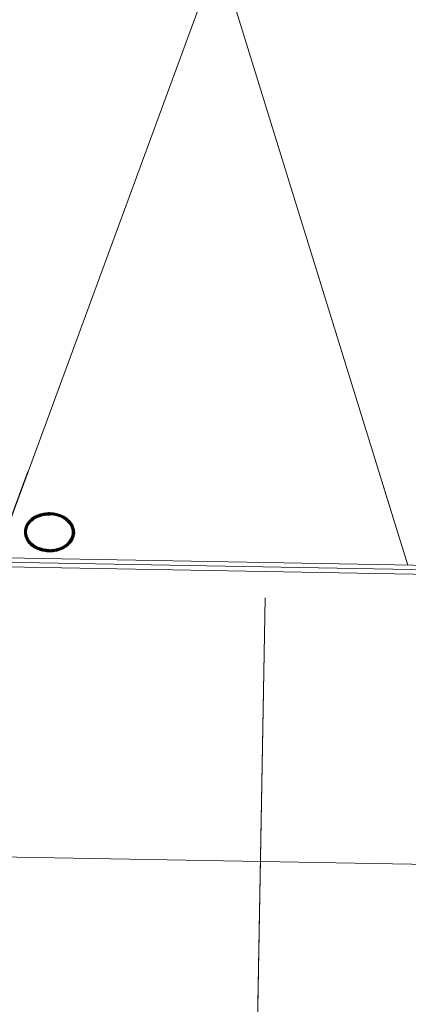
# Model space of a CAD drawing. Header units: millimetres. Extents: x -13022 to 1371524, y -38729 to 632593.
# Tile 193 of 256: x 1002774 to 1004978, y 4475 to 10067. Entities that reach past the tile are written whole.
import ezdxf

# ---------------------------------------------------------------- set-up
doc = ezdxf.new("R2010")
doc.units = ezdxf.units.MM
doc.header["$LTSCALE"] = 35
doc.set_wipeout_variables(frame=1)
doc.linetypes.add('DASHED', pattern=[200, 100, -100])
for name, color, linetype in [('LAYER01', 1, 'Continuous'), ('LAYER102', 1, 'Continuous'), ('LAYER111', 7, 'Continuous'), ('LAYER28', 7, 'Continuous'), ('LAYER30', 7, 'Continuous')]:
    doc.layers.add(name, color=color, linetype=linetype)
doc.styles.get("Standard").update_dxf_attribs({"font": 'simplex.shx'})
doc.dimstyles.new('~R----C~', dxfattribs={"dimtxt": 162, "dimasz": 180, "dimexe": 0.18, "dimexo": 0.0625, "dimgap": 16.2, "dimtad": 1, "dimdec": 0, "dimzin": 0, "dimdsep": 46, "dimtxsty": 'Standard', "dimcen": 0.09, "dimse1": 1, "dimse2": 1, "dimclrd": 7, "dimadec": 0, "dimazin": 0, "dimtfac": 1, "dimtdec": 4, "dimtmove": 0, "dimatfit": 3, "dimfxl": 1, "dimtolj": 1, "dimtzin": 0, "dimlwd": 13, "dimarcsym": 0})

# ---------------------------------------------------------------- blocks, each defined once
blk = doc.blocks.new('*D133')
at = {"layer": 'Defpoints', "color": 0, "linetype": 'Continuous', "transparency": 16777216}
for p in [(983160.7, 7311.7), (1007635, 6871.1), (1007605.4, 5223.8)]:
    blk.add_point(p, dxfattribs=at)
at = {"layer": 'LAYER102', "color": 7, "linetype": 'Continuous', "lineweight": 13, "transparency": 16777216}
blk.add_line((983311, 5661.1), (1007425.4, 5227), dxfattribs=at)
at = {"layer": 'LAYER102', "color": 7, "linetype": 'Continuous', "transparency": 16777216}
for points in [[(983311.5, 5691.1), (983310.5, 5631.1), (983131, 5664.4)], [(1007425.9, 5257), (1007424.9, 5197), (1007605.4, 5223.8)]]:
    blk.add_solid(points, dxfattribs=at)
at = {"layer": 'LAYER102', "color": 0, "linetype": 'Continuous', "transparency": 16777216, "insert": (995370, 5541.2), "char_height": 162, "attachment_point": 5, "rotation": 358.9686}
blk.add_mtext('\\A1;24478', dxfattribs=at)

msp = doc.modelspace()

# ---------------------------------------------------------------- linework, layer by layer
at = {"layer": 'LAYER28', "color": 7, "linetype": 'Continuous', "lineweight": 18}
msp.add_lwpolyline([(1004165.967, 6783.902), (1004018.604, -1401.702)], dxfattribs=at)
at = {"layer": 'LAYER28', "color": 7, "linetype": 'DASHED', "lineweight": 18}
msp.add_lwpolyline([(1004165.967, 6783.902), (1004018.604, -1401.702)], dxfattribs=at)

# ---------------------------------------------------------------- wipeouts: each hides what was drawn before it
at = {"linetype": 'Continuous'}
msp.add_wipeout([(1002944.055, 7265.067), (1002966.589, 7263.279), (1002988.727, 7258.598), (1003010.065, 7251.111), (1003026.699, 7242.779), (1003042.044, 7232.291), (1003055.822, 7219.83), (1003067.598, 7205.537), (1003076.336, 7189.213), (1003081.706, 7171.489), (1003083.468, 7153.048), (1003081.043, 7134.698), (1003075.04, 7117.178), (1003065.719, 7101.187), (1003053.436, 7087.335), (1003038.459, 7074.837), (1003021.895, 7064.501), (1003004.092, 7056.515), (1002985.397, 7051.039), (1002962.917, 7047.138), (1002940.145, 7046.126), (1002940.293, 7056.101), (1002965.291, 7057.472), (1002989.823, 7062.531), (1003008.478, 7069.22), (1003025.992, 7078.531), (1003041.956, 7090.269), (1003055.016, 7103.888), (1003065.024, 7119.89), (1003071.563, 7137.595), (1003073.471, 7153.337), (1003072.068, 7169.138), (1003067.434, 7184.302), (1003059.442, 7198.722), (1003049.394, 7211.78), (1003037.473, 7223.176), (1003023.985, 7232.655), (1003002.488, 7243.418), (1002979.52, 7250.63), (1002961.824, 7253.793), (1002943.875, 7255.053)], dxfattribs=at).dxf.layer = 'LAYER111'

# ---------------------------------------------------------------- next in the draw order: hatches: boundary and pattern name
at = {"layer": 'LAYER28', "linetype": 'Continuous', "lineweight": 13}
h = msp.add_hatch(dxfattribs=at)
h.set_pattern_fill('~A--FYV~', angle=-1.031367, style=0, pattern_type=0)
h.set_pattern_definition([(43.96863251, (692959.26735, 93845.67613), (-0.20827933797, 0.21591600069), []), (43.96863251, (692959.27117, 93845.88822), (-0.20827933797, 0.21591600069), [])])
h.paths.add_polyline_path([(1002944.055, 7265.067, -0.09710502), (1003010.065, 7251.104, -0.10169259), (1003055.821, 7219.814, -0.20036748), (1003083.499, 7153.039, -0.20044202), (1003053.436, 7087.304, -0.13761542), (1002985.396, 7051.007, -0.06379176), (1002940.113, 7046.087), (1002940.293, 7056.101, 0.07460022), (1002989.855, 7062.538, 0.108905), (1003041.987, 7090.269, 0.15545303), (1003071.594, 7137.595, 0.15789061), (1003067.434, 7184.294, 0.15190333), (1003023.985, 7232.67, 0.0798486), (1002979.551, 7250.645, 0.05330223), (1002943.875, 7255.061)], flags=0)

# ---------------------------------------------------------------- next in the draw order: linework, layer by layer
at = {"layer": 'LAYER28', "color": 7, "linetype": 'Continuous', "lineweight": 25}
msp.add_lwpolyline([(1002944.055, 7265.067, -0.09710502), (1003010.065, 7251.104, -0.10169259), (1003055.821, 7219.814, -0.20036748), (1003083.499, 7153.039, -0.20044202), (1003053.436, 7087.304, -0.13761542), (1002985.396, 7051.007, -0.06379176), (1002940.113, 7046.087), (1002940.293, 7056.101, 0.07460022), (1002989.855, 7062.538, 0.108905), (1003041.987, 7090.269, 0.15545303), (1003071.594, 7137.595, 0.15789061), (1003067.434, 7184.294, 0.15190333), (1003023.985, 7232.67, 0.0798486), (1002979.551, 7250.645, 0.05330223), (1002943.875, 7255.061)], format="xyb", close=True, dxfattribs=at)

# ---------------------------------------------------------------- next in the draw order: wipeouts: each hides what was drawn before it
at = {"linetype": 'Continuous'}
msp.add_wipeout([(1002943.875, 7255.061), (1002925.892, 7254.447), (1002908.094, 7251.924), (1002884.913, 7245.543), (1002863.011, 7235.56), (1002849.191, 7226.566), (1002836.897, 7215.598), (1002826.355, 7202.902), (1002817.849, 7188.772), (1002812.672, 7173.785), (1002810.701, 7158.052), (1002812.042, 7142.252), (1002817.939, 7124.322), (1002827.365, 7107.97), (1002839.926, 7093.898), (1002855.457, 7081.593), (1002872.625, 7071.666), (1002891.027, 7064.302), (1002915.361, 7058.355), (1002940.293, 7056.078), (1002940.113, 7046.087), (1002917.392, 7047.926), (1002895.067, 7052.634), (1002876.55, 7058.788), (1002859.046, 7067.401), (1002842.865, 7078.327), (1002828.347, 7091.356), (1002816.571, 7105.649), (1002807.833, 7121.988), (1002802.464, 7139.713), (1002800.701, 7158.154), (1002803.157, 7176.511), (1002809.13, 7194.031), (1002818.45, 7210.022), (1002830.764, 7223.881), (1002845.013, 7235.845), (1002860.726, 7245.783), (1002877.618, 7253.511), (1002899.211, 7260.225), (1002921.503, 7264.098), (1002944.087, 7265.075)], dxfattribs=at).dxf.layer = 'LAYER111'

# ---------------------------------------------------------------- next in the draw order: hatches: boundary and pattern name
at = {"layer": 'LAYER28', "linetype": 'Continuous', "lineweight": 13}
h = msp.add_hatch(dxfattribs=at)
h.set_pattern_fill('~A--FYV~', angle=-1.031367, style=0, pattern_type=0)
h.set_pattern_definition([(223.96863251, (692959.26735, 93845.67613), (0.20827933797, -0.21591600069), []), (223.96863251, (692959.26354, 93845.46403), (0.20827933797, -0.21591600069), [])])
h.paths.add_polyline_path([(1002944.055, 7265.067, 0.09710502), (1002877.586, 7253.489, 0.10169259), (1002830.733, 7223.866, 0.20036748), (1002800.732, 7158.13, 0.20044202), (1002828.347, 7091.356, 0.13761542), (1002895.099, 7052.633, 0.06379176), (1002940.113, 7046.087), (1002940.293, 7056.101, -0.07460022), (1002891.058, 7064.317, -0.108905), (1002839.958, 7093.906, -0.15545303), (1002812.074, 7142.267, -0.15789061), (1002817.849, 7188.788, -0.15190333), (1002863.011, 7235.568, -0.0798486), (1002908.126, 7251.931, -0.05330223), (1002943.875, 7255.061)], flags=0)

# ---------------------------------------------------------------- next in the draw order: linework, layer by layer
at = {"layer": 'LAYER01', "color": 7, "linetype": 'Continuous', "lineweight": 25}
for points in [[(1003083.499, 7153.039), (1003083.356, 7158.965), (1003082.9, 7164.888), (1003081.943, 7170.781), (1003080.611, 7176.626), (1003078.839, 7182.417), (1003076.692, 7188.121), (1003074.167, 7193.737), (1003071.266, 7199.236), (1003067.925, 7204.609), (1003064.268, 7209.848), (1003060.234, 7214.913), (1003055.821, 7219.814), (1003051.155, 7224.516), (1003046.111, 7229.021), (1003040.749, 7233.314), (1003035.134, 7237.377), (1003029.202, 7241.203), (1003023.078, 7244.767), (1003016.699, 7248.077), (1003010.065, 7251.111), (1003003.238, 7253.875), (1002996.282, 7256.345), (1002989.132, 7258.521), (1002981.79, 7260.387), (1002974.379, 7261.959), (1002966.901, 7263.211), (1002959.354, 7264.143), (1002951.739, 7264.765), (1002944.055, 7265.067), (1002936.429, 7265.041), (1002928.734, 7264.695), (1002921.158, 7264.034), (1002913.639, 7263.052), (1002906.177, 7261.749), (1002898.834, 7260.146), (1002891.611, 7258.229), (1002884.508, 7256.013), (1002877.586, 7253.496), (1002870.847, 7250.703), (1002864.353, 7247.624), (1002858.105, 7244.283), (1002852.039, 7240.673), (1002846.281, 7236.815), (1002840.769, 7232.718), (1002835.565, 7228.397), (1002830.733, 7223.866), (1002826.147, 7219.128), (1002821.933, 7214.21), (1002818.09, 7209.107), (1002814.558, 7203.857), (1002811.46, 7198.467), (1002808.735, 7192.945), (1002806.384, 7187.322), (1002804.405, 7181.599), (1002802.863, 7175.805), (1002801.758, 7169.949), (1002801.026, 7164.047), (1002800.67, 7158.131), (1002800.813, 7152.19), (1002801.331, 7146.273), (1002802.225, 7140.381), (1002803.558, 7134.528), (1002805.329, 7128.745), (1002807.477, 7123.034), (1002810.001, 7117.425), (1002812.902, 7111.919), (1002816.244, 7106.545), (1002819.9, 7101.323), (1002823.935, 7096.249), (1002828.347, 7091.356), (1002833.013, 7086.647), (1002838.058, 7082.133), (1002843.419, 7077.849), (1002849.034, 7073.786), (1002854.967, 7069.968), (1002861.091, 7066.388), (1002867.47, 7063.085), (1002874.104, 7060.043), (1002880.93, 7057.287), (1002887.949, 7054.817), (1002895.099, 7052.641), (1002902.379, 7050.767), (1002909.789, 7049.204), (1002917.268, 7047.952), (1002924.815, 7047.019), (1002932.492, 7046.396), (1002940.113, 7046.103), (1002947.802, 7046.121), (1002955.435, 7046.468), (1002963.011, 7047.128), (1002970.529, 7048.11), (1002977.991, 7049.406), (1002985.397, 7051.015), (1002992.62, 7052.932), (1002999.661, 7055.15), (1003006.582, 7057.658), (1003013.321, 7060.459), (1003019.815, 7063.53), (1003026.064, 7066.887), (1003032.13, 7070.49), (1003037.888, 7074.348), (1003043.4, 7078.436), (1003048.603, 7082.765), (1003053.436, 7087.304), (1003058.022, 7092.035), (1003062.236, 7096.96), (1003066.078, 7102.048), (1003069.611, 7107.297), (1003072.708, 7112.696), (1003075.433, 7118.21), (1003077.785, 7123.841), (1003079.763, 7129.556), (1003081.305, 7135.357), (1003082.473, 7141.212), (1003083.142, 7147.107)], [(1003073.501, 7153.219), (1003073.407, 7158.456), (1003072.939, 7163.7), (1003072.157, 7168.894), (1003070.938, 7174.05), (1003069.405, 7179.188), (1003067.434, 7184.302), (1003065.212, 7189.327), (1003062.55, 7194.259), (1003059.574, 7199.118), (1003056.284, 7203.866), (1003052.616, 7208.448), (1003048.571, 7212.928), (1003044.273, 7217.248), (1003039.597, 7221.395), (1003034.668, 7225.367), (1003029.485, 7229.118), (1003023.985, 7232.67), (1003018.232, 7236.001), (1003012.286, 7239.093), (1003006.086, 7241.931), (1002999.695, 7244.524), (1002993.173, 7246.844), (1002986.396, 7248.889), (1002979.551, 7250.645), (1002972.515, 7252.131), (1002965.472, 7253.313), (1002958.299, 7254.192), (1002951.121, 7254.782), (1002943.875, 7255.069), (1002936.686, 7255.042), (1002929.429, 7254.712), (1002922.229, 7254.091), (1002915.149, 7253.164), (1002908.063, 7251.932), (1002901.16, 7250.423), (1002894.376, 7248.623), (1002887.713, 7246.539), (1002881.231, 7244.171), (1002874.933, 7241.558), (1002868.881, 7238.69), (1002863.011, 7235.576), (1002857.388, 7232.224), (1002852.072, 7228.639), (1002846.941, 7224.856), (1002842.181, 7220.886), (1002837.731, 7216.739), (1002833.59, 7212.407), (1002829.759, 7207.944), (1002826.237, 7203.303), (1002823.089, 7198.57), (1002820.314, 7193.736), (1002817.787, 7188.781), (1002815.696, 7183.779), (1002813.98, 7178.699), (1002812.637, 7173.567), (1002811.606, 7168.381), (1002810.949, 7163.158), (1002810.668, 7157.951), (1002810.762, 7152.722), (1002811.23, 7147.486), (1002812.074, 7142.267), (1002813.23, 7137.081), (1002814.763, 7131.951), (1002816.672, 7126.869), (1002819.019, 7121.834), (1002821.618, 7116.896), (1002824.594, 7112.06), (1002827.947, 7107.304), (1002831.614, 7102.698), (1002835.597, 7098.227), (1002839.895, 7093.907), (1002844.509, 7089.768), (1002849.501, 7085.811), (1002854.684, 7082.037), (1002860.183, 7078.492), (1002865.937, 7075.154), (1002871.882, 7072.077), (1002878.082, 7069.231), (1002884.474, 7066.639), (1002891.058, 7064.317), (1002897.773, 7062.274), (1002904.617, 7060.51), (1002911.654, 7059.031), (1002918.696, 7057.85), (1002925.869, 7056.97), (1002933.047, 7056.38), (1002940.293, 7056.101), (1002947.545, 7056.119), (1002954.739, 7056.451), (1002961.939, 7057.071), (1002969.02, 7057.999), (1002976.105, 7059.223), (1002983.009, 7060.739), (1002989.855, 7062.538), (1002996.456, 7064.623), (1003002.937, 7066.975), (1003009.235, 7069.597), (1003015.288, 7072.465), (1003021.157, 7075.602), (1003026.781, 7078.947), (1003032.096, 7082.516), (1003037.165, 7086.292), (1003041.987, 7090.269), (1003046.438, 7094.447), (1003050.642, 7098.77), (1003054.473, 7103.226), (1003057.931, 7107.836), (1003061.08, 7112.585), (1003063.917, 7117.425), (1003066.319, 7122.359), (1003068.473, 7127.407), (1003070.189, 7132.479), (1003071.594, 7137.595), (1003072.562, 7142.758), (1003073.219, 7147.974)]]:
    msp.add_lwpolyline(points, close=True, dxfattribs=at)
at = {"layer": 'LAYER28', "color": 7, "linetype": 'Continuous', "lineweight": 18}
for points in [[(1002767.26, 14114.93), (1004975.555, 6968.969)], [(1005234.923, 14070.505), (1002639.371, 7011.026)]]:
    msp.add_lwpolyline(points, dxfattribs=at)
at = {"layer": 'LAYER28', "color": 7, "linetype": 'DASHED', "lineweight": 18}
for points in [[(1002767.26, 14114.93), (1004975.555, 6968.969)], [(1005234.923, 14070.505), (1002639.371, 7011.026)]]:
    msp.add_lwpolyline(points, dxfattribs=at)
at = {"layer": 'LAYER28', "color": 7, "linetype": 'Continuous', "lineweight": 25}
msp.add_lwpolyline([(1002944.055, 7265.067, 0.09710502), (1002877.586, 7253.489, 0.10169259), (1002830.733, 7223.866, 0.20036748), (1002800.732, 7158.13, 0.20044202), (1002828.347, 7091.356, 0.13761542), (1002895.099, 7052.633, 0.06379176), (1002940.113, 7046.087), (1002940.293, 7056.101, -0.07460022), (1002891.058, 7064.317, -0.108905), (1002839.958, 7093.906, -0.15545303), (1002812.074, 7142.267, -0.15789061), (1002817.849, 7188.788, -0.15190333), (1002863.011, 7235.568, -0.0798486), (1002908.126, 7251.931, -0.05330223), (1002943.875, 7255.061)], format="xyb", close=True, dxfattribs=at)
at = {"layer": 'LAYER30', "color": 7, "linetype": 'Continuous', "lineweight": 18}
for points in [[(983271.121, 7334.687), (1007525.504, 6898.058)], [(983271.571, 7359.683), (1007525.954, 6923.054)], [(983270.671, 7309.691), (1007525.054, 6873.063)]]:
    msp.add_lwpolyline(points, dxfattribs=at)

# ---------------------------------------------------------------- next in the draw order: dimensions: what is measured, and where the dimension line sits
at = {"layer": 'LAYER102', "color": 7, "linetype": 'Continuous'}
dim = msp.add_linear_dim(base=(1007605.38, 5223.764), p1=(983160.689, 7311.679), p2=(1007635.036, 6871.075), angle=358.968633, dimstyle='~R----C~', dxfattribs=at)
dim.commit()
dim.dimension.update_dxf_attribs({"geometry": '*D133', "text_midpoint": (995369.956, 5541.25)})

doc.saveas('drawing.dxf')
